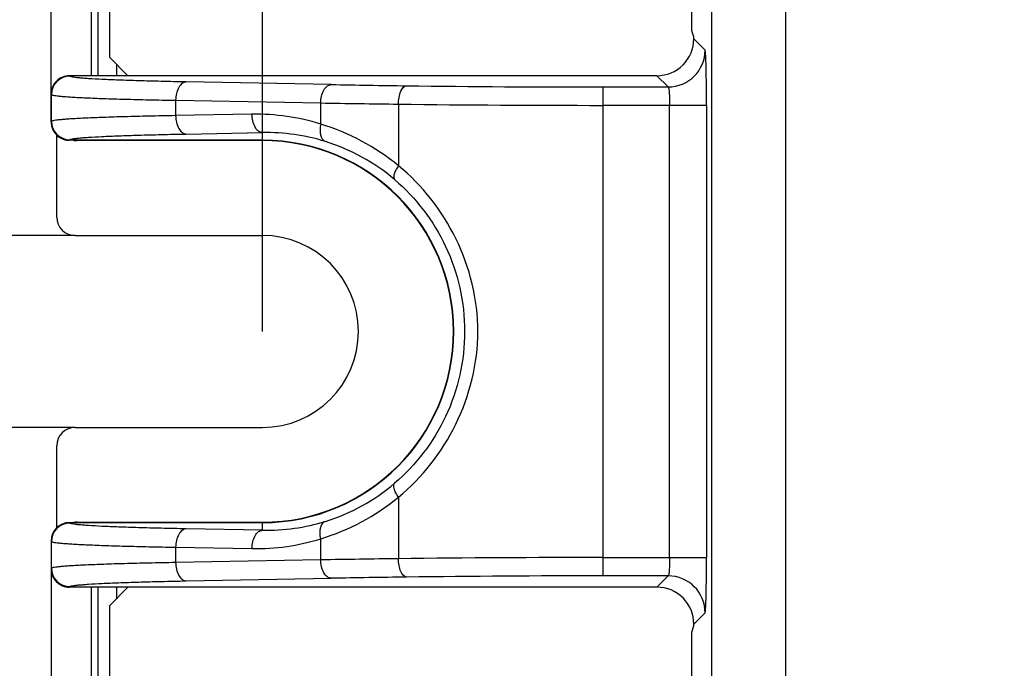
# Model space of a CAD drawing. Header units: millimetres. Extents: x 0 to 210, y 0 to 297.
# Tile 5 of 27: x 60.36 to 68.9, y 148.39 to 154.01. Entities that reach past the tile are written whole.
import ezdxf
from ezdxf.enums import TextEntityAlignment as Align

# ---------------------------------------------------------------- set-up
doc = ezdxf.new("R2010")
doc.units = ezdxf.units.MM
doc.header["$LTSCALE"] = 19.36
doc.layers.get('0').update_dxf_attribs({"linetype": 'CONTINUOUS'})
doc.layers.add('Z_DIM_2D', color=7, linetype='CONTINUOUS')
doc.styles.add('TEXTSTYLE_3', font='helveticaneueltw1g-ltcn.otf')
doc.dimstyles.new('DIMSTYLE_3', dxfattribs={"dimtxt": 2.1, "dimasz": 3.5, "dimexe": 1.5, "dimexo": 0, "dimgap": 0.525, "dimtad": 1, "dimdec": 3, "dimlfac": 3.125, "dimdsep": 46, "dimtxsty": 'TEXTSTYLE_3', "dimcen": 0.09, "dimclrt": 5, "dimadec": 0, "dimazin": 0, "dimtp": 0.1, "dimtm": 0.1, "dimtfac": 1, "dimtdec": 3, "dimtofl": 0, "dimtmove": 0, "dimatfit": 3, "dimfxl": 0, "dimtolj": 1, "dimarcsym": 0})
doc.dimstyles.new('DIMSTYLE_4', dxfattribs={"dimtxt": 2.1, "dimasz": 3.5, "dimexe": 1.5, "dimexo": 0, "dimgap": 0.525, "dimtad": 1, "dimdec": 1, "dimlfac": 3.125, "dimdsep": 46, "dimtxsty": 'TEXTSTYLE_3', "dimcen": 0.09, "dimclrt": 5, "dimadec": 0, "dimazin": 0, "dimtp": 0.5, "dimtm": 0.5, "dimtfac": 1, "dimtdec": 1, "dimtofl": 0, "dimtmove": 0, "dimatfit": 3, "dimfxl": 0, "dimtolj": 1, "dimarcsym": 0})

# ---------------------------------------------------------------- blocks, each defined once
blk = doc.blocks.new('*D4')
at = {"layer": 'Z_DIM_2D', "color": 2, "linetype": 'Continuous'}
for p, q in [((60.8432, 152.1415), (57.4485, 152.1415)), ((58.9485, 152.1415), (58.9485, 151.3095)), ((58.9485, 150.4775), (58.9485, 151.3095)), ((58.9485, 151.3095), (58.9485, 145.281)), ((60.8432, 150.4775), (57.4485, 150.4775))]:
    blk.add_line(p, q, dxfattribs=at)
at = {"layer": 'Z_DIM_2D', "color": 5, "linetype": 'Continuous', "style": 'TEXTSTYLE_3'}
blk.add_text('5.2', height=2.1, rotation=90, dxfattribs=at).set_placement((58.4235, 148.8071), align=Align.RIGHT)
blk = doc.blocks.new('_NONE')
blk = doc.blocks.new('*D6')
at = {"layer": 'Z_DIM_2D', "color": 2, "linetype": 'Continuous'}
for p, q in [((62.4671, 151.3095), (62.4671, 167.3381)), ((101.6703, 151.3095), (101.6703, 167.3381)), ((62.4671, 165.8381), (82.0687, 165.8381)), ((101.6703, 165.8381), (82.0687, 165.8381))]:
    blk.add_line(p, q, dxfattribs=at)
at = {"layer": 'Z_DIM_2D', "color": 5, "linetype": 'Continuous', "style": 'TEXTSTYLE_3'}
blk.add_text('122.5', height=2.1, dxfattribs=at).set_placement((82.0687, 166.3631), align=Align.CENTER)

msp = doc.modelspace()

# ---------------------------------------------------------------- linework, layer by layer
at = {"color": 9, "linetype": 'Continuous'}
for p, q in [((67.00311, 163.45732), (67.00311, 139.16175)), ((66.36333, 139.80153), (66.36333, 162.81753)), ((61.04138, 153.52738), (61.04138, 159.99205)), ((66.30485, 153.74946), (66.20703, 153.84728)), ((61.20135, 153.62652), (61.20135, 153.52738)), ((60.79656, 153.52283), (60.79291, 153.52738)), ((65.88714, 153.52738), (65.98496, 153.42957)), ((63.0632, 153.45025), (61.80535, 153.47333)), ((65.41699, 153.42957), (65.41699, 149.1895)), ((65.41699, 153.42957), (65.98496, 153.42957)), ((60.6336, 153.36805), (60.63722, 153.36352)), ((60.63722, 153.13134), (60.63722, 153.36352)), ((61.7139, 153.31402), (61.7139, 153.18083)), ((61.7139, 153.31402), (62.97173, 153.29094)), ((62.97173, 153.1077), (62.97173, 153.29094)), ((63.64547, 153.28075), (63.64547, 152.74695)), ((66.31707, 153.27026), (65.41699, 153.27026)), ((65.99718, 149.34881), (65.99718, 153.27026)), ((66.31707, 153.27026), (66.31707, 149.34881)), ((62.37568, 153.19297), (61.7139, 153.18083)), ((60.63722, 153.13134), (60.6336, 153.1268)), ((61.80535, 153.02152), (62.46714, 153.03367)), ((62.46714, 152.96747), (62.46714, 153.03367)), ((60.79291, 152.96747), (60.79656, 152.97203)), ((60.85919, 152.96428), (60.86078, 152.96747)), ((62.46722, 152.96747), (62.46714, 152.96428)), ((63.64547, 149.87212), (63.64547, 149.33832)), ((60.79656, 149.64704), (60.79291, 149.6516)), ((60.86078, 149.6516), (60.85919, 149.65479)), ((62.46714, 149.5854), (61.80535, 149.59755)), ((62.46714, 149.65479), (62.467, 149.6516)), ((62.46714, 149.5854), (62.46714, 149.6516)), ((60.6336, 149.49227), (60.63722, 149.48773)), ((60.63722, 149.25555), (60.63722, 149.48773)), ((62.97173, 149.32813), (62.97173, 149.51137)), ((61.7139, 149.43824), (61.7139, 149.30505)), ((61.7139, 149.43824), (62.37568, 149.4261)), ((62.97173, 149.32813), (61.7139, 149.30505)), ((65.41699, 149.34881), (66.31707, 149.34881)), ((60.63722, 149.25555), (60.6336, 149.25102)), ((61.80535, 149.14574), (63.0632, 149.16882)), ((65.98496, 149.1895), (65.41699, 149.1895)), ((65.98496, 149.1895), (65.88714, 149.09169)), ((60.79291, 149.09169), (60.79656, 149.09624)), ((61.04138, 140.88871), (61.04138, 149.09169)), ((61.20135, 149.09169), (61.20135, 148.99254)), ((66.20703, 148.77179), (66.30485, 148.86961))]:
    msp.add_line(p, q, dxfattribs=at)
at = {"color": 7, "linetype": 'Continuous'}
for p, q in [((60.6336, 153.12679), (60.6336, 163.00241)), ((60.98568, 153.52738), (60.98568, 162.89284)), ((66.19111, 153.9165), (66.19111, 162.77578)), ((61.14234, 153.68553), (61.14234, 162.58953)), ((66.20703, 153.86331), (66.19111, 153.9165)), ((66.20703, 153.84728), (66.20703, 153.86331)), ((61.30048, 153.52738), (61.14234, 153.68553)), ((65.88714, 153.52738), (60.7932, 153.52743)), ((60.6832, 152.3015), (60.6832, 153.01189)), ((62.46714, 152.96747), (60.79291, 152.96747)), ((62.46714, 152.96428), (60.85919, 152.96428)), ((60.84317, 152.14154), (62.46714, 152.14154)), ((60.84317, 150.47754), (62.46714, 150.47754)), ((60.6832, 149.60742), (60.6832, 150.31757)), ((60.79291, 149.6516), (62.46714, 149.6516)), ((60.85919, 149.65479), (62.46714, 149.65479)), ((60.6336, 149.49227), (60.6336, 139.61666)), ((65.88714, 149.09169), (60.79291, 149.09169)), ((60.98568, 139.72607), (60.98568, 149.09169)), ((61.14234, 148.93353), (61.30049, 149.09169)), ((61.14234, 140.02953), (61.14234, 148.93353)), ((66.19111, 148.70257), (66.20703, 148.75577)), ((66.20703, 148.75577), (66.20703, 148.77179)), ((66.19111, 139.84329), (66.19111, 148.70257))]:
    msp.add_line(p, q, dxfattribs=at)
for centre, radius, start, end in [((65.88718, 153.84724), 0.31985, 269.990923, 0.008991), ((60.793, 153.36803), 0.1594, 89.927864, 179.994936), ((60.7929, 153.12677), 0.1593, 179.992698, 231.341047), ((62.46714, 151.30954), 1.65793, 270, 89.999999), ((62.46714, 151.30954), 1.65475, 270, 90), ((62.46714, 151.30954), 0.832, 270, 90), ((60.79292, 149.49228), 0.15932, 90.00654, 180.002511), ((60.85862, 149.4966), 0.15817, 94.316846, 101.26608), ((60.85916, 149.4898), 0.16499, 89.989513, 94.326599), ((65.88718, 148.77183), 0.31985, 359.991059, 90.009026)]:
    msp.add_arc(centre, radius, start, end, dxfattribs=at)
at = {"color": 9, "linetype": 'Continuous'}
for centre, radius, start, end in [((65.9847, 153.74972), 0.32015, 270.046228, 359.953525), ((60.79665, 153.3634), 0.15942, 90.03437, 179.959156), ((65.36648, 280.2253), 126.79597, 268.9591504, 269.2544478), ((65.40332, 289.01611), 135.58654, 269.2872172, 270.0057776), ((65.25841, 282.23549), 128.96482, 268.9840322, 269.2833939), ((65.35732, 292.76749), 139.49724, 269.2968739, 270.0245106), ((62.40853, 151.29687), 1.89639, 72.723565, 90.992541), ((60.79665, 153.13145), 0.15942, 180.040715, 269.96563), ((62.41364, 151.25589), 1.93408, 50.438611, 73.228768), ((62.50015, 151.29794), 1.73604, 72.815748, 91.089603), ((62.50983, 151.33333), 1.69938, 49.561132, 72.774936), ((62.50944, 151.28644), 1.70016, 287.230442, 310.433462), ((62.41325, 151.36392), 1.9349, 286.776105, 309.556516), ((62.50015, 151.32113), 1.73604, 268.910388, 287.184228), ((60.79665, 149.48762), 0.15942, 90.03437, 179.959285), ((62.40853, 151.3222), 1.89639, 269.00745, 287.276423), ((65.34657, 14.5528), 134.79625, 90.7230816, 91.0094926), ((65.40417, 1.94004), 147.40877, 89.995016, 90.6835996), ((60.79665, 149.25567), 0.15942, 180.040844, 269.966329), ((65.28098, 27.87789), 121.3112, 90.7388752, 91.0475252), ((65.35831, 20.89859), 128.29092, 89.9737913, 90.733213), ((65.98469, 148.86935), 0.32016, 0.047137, 89.953109)]:
    msp.add_arc(centre, radius, start, end, dxfattribs=at)
at = {"color": 7, "linetype": 'Continuous'}
for centre, major_axis, ratio, start_param, end_param in [((60.85922, 153.12431), (-0.07156, -0.14314), 0.9998096, 6.5488098, 6.7467263), ((60.84324, 152.30157), (0.11319, 0.11319), 0.9995615, -3.9267715, -2.3564138), ((60.84324, 150.3175), (0.11319, -0.11319), 0.9995615, 2.3564138, 3.9267715)]:
    msp.add_ellipse(centre, major_axis=major_axis, ratio=ratio, start_param=start_param, end_param=end_param, dxfattribs=at)
at = {"color": 9, "linetype": 'Continuous'}
for points, knots in [([(66.31707, 153.27026), (66.31706, 153.33045), (66.31667, 153.41792), (66.31516, 153.52942), (66.31373, 153.60062), (66.31194, 153.65954), (66.31023, 153.69996), (66.30856, 153.72447), (66.30755, 153.73671), (66.3063, 153.74441), (66.30562, 153.74845), (66.30485, 153.74946)], [0, 0, 0, 0, 0.3764012, 0.5470336, 0.6974388, 0.8217348, 0.9157933, 0.9502335, 0.9756325, 0.9920614, 1, 1, 1, 1]), ([(61.80535, 153.47333), (61.73279, 153.47467), (61.59485, 153.47749), (61.3997, 153.48255), (61.2288, 153.48814), (61.08455, 153.49418), (60.9819, 153.49979), (60.91459, 153.50464), (60.87553, 153.50804), (60.84448, 153.51151), (60.82106, 153.51482), (60.80625, 153.5183), (60.79825, 153.5208), (60.79656, 153.52283)], [0, 0, 0, 0, 0.2152803, 0.4092415, 0.579034, 0.7224542, 0.837507, 0.883911, 0.9226828, 0.953694, 0.9768419, 0.9921676, 1, 1, 1, 1]), ([(61.80535, 153.47333), (61.79355, 153.47289), (61.76642, 153.46164), (61.73724, 153.42366), (61.71859, 153.37213), (61.71414, 153.33348), (61.7139, 153.31402)], [0, 0, 0, 0, 0.1787342, 0.4163541, 0.705452, 1, 1, 1, 1]), ([(62.97173, 153.29094), (62.97197, 153.3104), (62.97642, 153.34905), (62.99506, 153.40058), (63.02424, 153.43856), (63.05138, 153.44981), (63.06318, 153.45025)], [0, 0, 0, 0, 0.294548, 0.5836459, 0.8212658, 1, 1, 1, 1]), ([(63.64547, 153.28076), (63.64567, 153.30014), (63.6495, 153.33876), (63.664, 153.39516), (63.69362, 153.43885), (63.71662, 153.44006)], [0, 0, 0, 0, 0.3177213, 0.6225249, 1, 1, 1, 1]), ([(65.98496, 153.42957), (65.98638, 153.42912), (65.9881, 153.42367), (65.99012, 153.41486), (65.99205, 153.39967), (65.99463, 153.37124), (65.99664, 153.32738), (65.99717, 153.2903), (65.99718, 153.27026)], [0, 0, 0, 0, 0.027828, 0.0887475, 0.1826647, 0.3065955, 0.6256812, 1, 1, 1, 1]), ([(60.63722, 153.36352), (60.63906, 153.36136), (60.64793, 153.359), (60.66404, 153.35544), (60.68959, 153.35218), (60.7232, 153.3487), (60.76525, 153.34532), (60.83721, 153.34049), (60.9464, 153.33492), (61.0995, 153.32889), (61.28084, 153.32329), (61.48877, 153.3182), (61.63608, 153.31536), (61.7139, 153.31402)], [0, 0, 0, 0, 0.0078685, 0.0235884, 0.0472452, 0.0787142, 0.1178304, 0.1644158, 0.2792572, 0.4217478, 0.5903788, 0.7836354, 1, 1, 1, 1]), ([(61.7139, 153.18083), (61.63608, 153.1795), (61.48877, 153.17665), (61.28084, 153.17156), (61.0995, 153.16597), (60.9464, 153.15994), (60.83721, 153.15436), (60.76525, 153.14954), (60.7232, 153.14615), (60.68959, 153.14267), (60.66404, 153.13941), (60.64793, 153.13585), (60.63906, 153.13349), (60.63722, 153.13134)], [0, 0, 0, 0, 0.2163646, 0.4096212, 0.5782522, 0.7207428, 0.8355842, 0.8821696, 0.9212858, 0.9527548, 0.9764116, 0.9921315, 1, 1, 1, 1]), ([(61.7139, 153.18083), (61.71414, 153.16137), (61.71859, 153.12272), (61.73724, 153.07119), (61.76642, 153.03321), (61.79355, 153.02196), (61.80535, 153.02152)], [0, 0, 0, 0, 0.2945499, 0.5836479, 0.8212666, 1, 1, 1, 1]), ([(62.46714, 153.03367), (62.45534, 153.03411), (62.4282, 153.04535), (62.39902, 153.08333), (62.38038, 153.13486), (62.37592, 153.17352), (62.37568, 153.19297)], [0, 0, 0, 0, 0.1787334, 0.4163521, 0.7054501, 1, 1, 1, 1]), ([(62.97173, 153.1077), (62.96827, 153.0912), (62.96479, 153.06221), (62.96797, 153.02232), (62.97861, 152.98502), (62.99803, 152.96212), (63.01306, 152.95648)], [0, 0, 0, 0, 0.3024198, 0.520079, 0.712075, 1, 1, 1, 1]), ([(60.79656, 152.97203), (60.79825, 152.97405), (60.80625, 152.97656), (60.82106, 152.98003), (60.84448, 152.98334), (60.87553, 152.98681), (60.91459, 152.99021), (60.9819, 152.99507), (61.08455, 153.00067), (61.2288, 153.00671), (61.3997, 153.0123), (61.59485, 153.01736), (61.73279, 153.02019), (61.80535, 153.02152)], [0, 0, 0, 0, 0.0078324, 0.0231581, 0.0463059, 0.077317, 0.1160888, 0.1624928, 0.2775456, 0.4209659, 0.5907584, 0.7847196, 1, 1, 1, 1]), ([(63.64547, 152.74695), (63.63715, 152.73476), (63.62288, 152.71094), (63.60812, 152.6765), (63.60284, 152.64795), (63.60759, 152.63122), (63.6121, 152.62672)], [0, 0, 0, 0, 0.3385812, 0.6354352, 0.8537301, 1, 1, 1, 1]), ([(63.6121, 152.62672), (63.79738, 152.46917), (64.10877, 152.06174), (64.27523, 151.30955), (64.10878, 150.55735), (63.79738, 150.14991), (63.6121, 149.99235)], [0, 0, 0, 0, 0.2456704, 0.4999957, 0.7543189, 1, 1, 1, 1]), ([(63.64547, 149.87212), (63.63716, 149.8843), (63.62263, 149.90861), (63.60621, 149.94616), (63.60118, 149.98145), (63.6121, 149.99235)], [0, 0, 0, 0, 0.3417645, 0.642383, 1, 1, 1, 1]), ([(62.97173, 149.51137), (62.96827, 149.52787), (62.96479, 149.55686), (62.96797, 149.59675), (62.97861, 149.63405), (62.99803, 149.65695), (63.01306, 149.66259)], [0, 0, 0, 0, 0.3024201, 0.5200791, 0.7120748, 1, 1, 1, 1]), ([(61.80535, 149.59755), (61.73279, 149.59888), (61.59485, 149.60171), (61.3997, 149.60677), (61.2288, 149.61236), (61.08455, 149.6184), (60.9819, 149.624), (60.91459, 149.62886), (60.87553, 149.63226), (60.84448, 149.63573), (60.82106, 149.63904), (60.80625, 149.64251), (60.79825, 149.64502), (60.79656, 149.64704)], [0, 0, 0, 0, 0.2152804, 0.4092416, 0.579034, 0.7224543, 0.8375071, 0.8839111, 0.9226829, 0.9536941, 0.9768419, 0.9921676, 1, 1, 1, 1]), ([(61.80535, 149.59755), (61.79355, 149.59711), (61.76642, 149.58586), (61.73724, 149.54788), (61.71859, 149.49635), (61.71414, 149.4577), (61.7139, 149.43824)], [0, 0, 0, 0, 0.1787337, 0.4163525, 0.7054504, 1, 1, 1, 1]), ([(62.37568, 149.4261), (62.37592, 149.44555), (62.38038, 149.48421), (62.39902, 149.53574), (62.4282, 149.57372), (62.45534, 149.58496), (62.46714, 149.5854)], [0, 0, 0, 0, 0.2945496, 0.5836475, 0.8212663, 1, 1, 1, 1]), ([(60.63722, 149.48773), (60.63906, 149.48558), (60.64793, 149.48322), (60.66404, 149.47966), (60.68959, 149.4764), (60.7232, 149.47292), (60.76525, 149.46953), (60.83721, 149.46471), (60.9464, 149.45913), (61.0995, 149.4531), (61.28084, 149.44751), (61.48877, 149.44242), (61.63608, 149.43958), (61.7139, 149.43824)], [0, 0, 0, 0, 0.0078685, 0.0235884, 0.0472452, 0.0787142, 0.1178304, 0.1644158, 0.2792572, 0.4217478, 0.5903788, 0.7836354, 1, 1, 1, 1]), ([(63.06318, 149.16882), (63.05138, 149.16926), (63.02424, 149.18051), (62.99506, 149.21849), (62.97642, 149.27002), (62.97197, 149.30867), (62.97173, 149.32813)], [0, 0, 0, 0, 0.1787342, 0.4163541, 0.705452, 1, 1, 1, 1]), ([(63.71662, 149.17901), (63.69362, 149.18022), (63.66401, 149.22391), (63.6495, 149.28031), (63.64567, 149.31893), (63.64547, 149.33832)], [0, 0, 0, 0, 0.3774755, 0.682279, 1, 1, 1, 1]), ([(65.99718, 149.34881), (65.99717, 149.32877), (65.99664, 149.2917), (65.99463, 149.24783), (65.99205, 149.21941), (65.99013, 149.20421), (65.9881, 149.1954), (65.98638, 149.18995), (65.98496, 149.1895)], [0, 0, 0, 0, 0.3742932, 0.6933773, 0.8173128, 0.9112408, 0.9721676, 1, 1, 1, 1]), ([(66.30485, 148.86961), (66.30564, 148.87058), (66.30628, 148.87465), (66.30756, 148.88233), (66.30856, 148.8946), (66.31024, 148.9191), (66.31194, 148.95953), (66.31373, 149.01844), (66.31516, 149.08964), (66.31667, 149.20115), (66.31706, 149.28862), (66.31707, 149.34881)], [0, 0, 0, 0, 0.0078452, 0.0243121, 0.0497752, 0.0842282, 0.1782474, 0.3025418, 0.4529509, 0.623578, 1, 1, 1, 1]), ([(61.7139, 149.30505), (61.63608, 149.30371), (61.48877, 149.30087), (61.28084, 149.29578), (61.0995, 149.29018), (60.9464, 149.28416), (60.83721, 149.27858), (60.76525, 149.27375), (60.7232, 149.27037), (60.68959, 149.26689), (60.66404, 149.26363), (60.64793, 149.26007), (60.63906, 149.25771), (60.63722, 149.25555)], [0, 0, 0, 0, 0.2163646, 0.4096212, 0.5782522, 0.7207428, 0.8355842, 0.8821696, 0.9212858, 0.9527548, 0.9764116, 0.9921315, 1, 1, 1, 1]), ([(61.7139, 149.30505), (61.71414, 149.28559), (61.71859, 149.24694), (61.73724, 149.19541), (61.76642, 149.15743), (61.79355, 149.14618), (61.80535, 149.14574)], [0, 0, 0, 0, 0.294548, 0.5836459, 0.8212658, 1, 1, 1, 1]), ([(60.79656, 149.09624), (60.79825, 149.09827), (60.80626, 149.10077), (60.82106, 149.10425), (60.84448, 149.10756), (60.87553, 149.11103), (60.91459, 149.11443), (60.9819, 149.11928), (61.08455, 149.12489), (61.2288, 149.13093), (61.3997, 149.13652), (61.59485, 149.14158), (61.73279, 149.14441), (61.80535, 149.14574)], [0, 0, 0, 0, 0.0078323, 0.023158, 0.0463057, 0.0773168, 0.1160886, 0.1624926, 0.2775454, 0.4209657, 0.5907582, 0.7847195, 1, 1, 1, 1])]:
    msp.add_open_spline(points, degree=3, knots=knots, dxfattribs=at)
at = {"color": 7, "linetype": 'Continuous'}
for points, knots in [([(60.69339, 153.00237), (60.70732, 152.99123), (60.73898, 152.97305), (60.77506, 152.96747), (60.79291, 152.96747)], [0, 0, 0, 0, 0.4999995, 1, 1, 1, 1]), ([(63.64547, 149.87212), (63.85277, 150.04205), (64.19856, 150.48569), (64.40383, 151.30964), (64.19886, 152.13357), (63.8531, 152.57744), (63.64547, 152.74695)], [0, 0, 0, 0, 0.2463408, 0.5000133, 0.7536717, 1, 1, 1, 1]), ([(60.6336, 149.25102), (60.6336, 149.21042), (60.66748, 149.12586), (60.75202, 149.09173), (60.79261, 149.09173)], [0, 0, 0, 0, 0.5000271, 1, 1, 1, 1])]:
    msp.add_open_spline(points, degree=3, knots=knots, dxfattribs=at)

# ---------------------------------------------------------------- dimensions: what is measured, and where the dimension line sits
at = {"layer": 'Z_DIM_2D', "color": 2, "linetype": 'Continuous'}
dim = msp.add_linear_dim(base=(101.67034, 165.83812), p1=(62.46714, 151.30954), p2=(101.67034, 151.30954), dimstyle='DIMSTYLE_4', override={"dimblk1": 'NONE', "dimblk2": 'NONE', "dimsah": 1}, dxfattribs=at)
dim.commit()
dim.dimension.update_dxf_attribs({"geometry": '*D6', "text_midpoint": (82.11184, 165.83812), "dimtype": 160})
dim = msp.add_linear_dim(base=(58.94852, 150.47754), p1=(60.84317, 152.14154), p2=(60.84317, 150.47754), angle=270, dimstyle='DIMSTYLE_3', override={"dimblk1": 'NONE', "dimblk2": 'NONE', "dimsah": 1}, dxfattribs=at)
dim.commit()
dim.dimension.update_dxf_attribs({"geometry": '*D4', "text_midpoint": (58.94852, 147.03625), "dimtype": 160})

doc.saveas('drawing.dxf')
